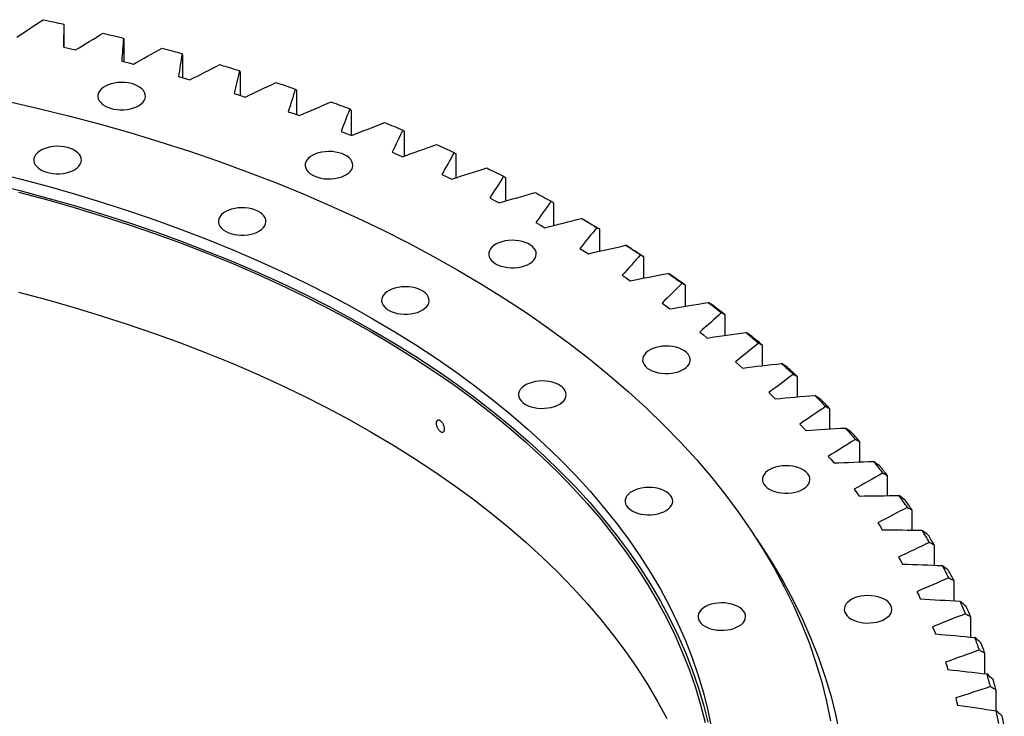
# Model space of a CAD drawing. Header units: millimetres. Extents: x 66 to 11122, y 38030 to 47056.
# Tile 17 of 17: x 7511 to 8194, y 42869 to 43352. Entities that reach past the tile are written whole.
import ezdxf

# ---------------------------------------------------------------- set-up
doc = ezdxf.new("R2010")
doc.units = ezdxf.units.MM
doc.header["$LTSCALE"] = 50

msp = doc.modelspace()

# ---------------------------------------------------------------- linework, layer by layer
at = {"color": 7, "linetype": 'Continuous', "lineweight": 25}
for p, q in [((7541.92, 43333.26), (7541.92, 43341.8)), ((7583.41, 43338.74), (7583.41, 43323.21)), ((7541.87, 43333.27), (7545.99, 43332.34)), ((7545.99, 43332.34), (7550.09, 43331.38)), ((7624.19, 43327.97), (7624.19, 43312.06)), ((7582.03, 43323.57), (7586.07, 43322.54)), ((7586.07, 43322.54), (7590.1, 43321.47)), ((7664.11, 43316.18), (7664.11, 43299.82)), ((7621.4, 43312.85), (7625.37, 43311.72)), ((7625.37, 43311.72), (7629.3, 43310.56)), ((7659.93, 43301.15), (7663.8, 43299.92)), ((7703.1, 43303.39), (7703.1, 43286.5)), ((7663.8, 43299.92), (7667.64, 43298.66)), ((7697.52, 43288.49), (7701.3, 43287.16)), ((7701.3, 43287.16), (7705.04, 43285.8)), ((7741.07, 43289.63), (7741.07, 43272.14)), ((7734.12, 43274.88), (7737.79, 43273.45)), ((7737.79, 43273.45), (7741.43, 43272)), ((7777.96, 43274.91), (7777.96, 43257.73)), ((7769.64, 43260.36), (7773.2, 43258.84)), ((7773.2, 43258.84), (7776.73, 43257.3)), ((7813.69, 43259.27), (7813.69, 43242.62)), ((7804.03, 43244.95), (7807.47, 43243.34)), ((7807.47, 43243.34), (7810.87, 43241.71)), ((7848.2, 43242.75), (7848.2, 43226.55)), ((7837.21, 43228.68), (7840.52, 43226.99)), ((7840.52, 43226.99), (7843.8, 43225.27)), ((7881.42, 43225.36), (7881.42, 43209.56)), ((7869.12, 43211.59), (7872.3, 43209.82)), ((7872.3, 43209.82), (7875.44, 43208.02)), ((7913.28, 43207.14), (7913.28, 43191.7)), ((7899.7, 43193.7), (7902.74, 43191.85)), ((7902.74, 43191.85), (7905.74, 43189.98)), ((7943.73, 43188.14), (7943.73, 43173)), ((7928.89, 43175.06), (7931.79, 43173.13)), ((7931.79, 43173.13), (7934.64, 43171.18)), ((7972.7, 43168.38), (7972.7, 43153.5)), ((7956.63, 43155.7), (7959.38, 43153.7)), ((7959.38, 43153.7), (7962.08, 43151.68)), ((8000.14, 43147.91), (8000.14, 43133.24)), ((7982.87, 43135.65), (7985.47, 43133.58)), ((7985.47, 43133.58), (7988.02, 43131.49)), ((8026, 43126.76), (8026, 43112.27)), ((8007.56, 43114.95), (8010, 43112.82)), ((8010, 43112.82), (8012.39, 43110.67)), ((8050.22, 43104.98), (8050.22, 43090.63)), ((8030.65, 43093.65), (8032.93, 43091.46)), ((8032.93, 43091.46), (8035.15, 43089.25)), ((8072.76, 43082.6), (8072.76, 43068.35)), ((8052.1, 43071.78), (8054.21, 43069.54)), ((8054.21, 43069.54), (8056.26, 43067.27)), ((8093.58, 43059.68), (8093.58, 43045.49)), ((8071.87, 43049.39), (8073.8, 43047.1)), ((8073.8, 43047.1), (8075.68, 43044.78)), ((8112.63, 43036.24), (8112.63, 43022.09)), ((8089.91, 43026.52), (8091.66, 43024.18)), ((8091.66, 43024.18), (8093.36, 43021.82)), ((8129.88, 43012.35), (8129.88, 42998.19)), ((8106.2, 43003.22), (8107.77, 43000.83)), ((8107.77, 43000.83), (8109.29, 42998.43)), ((8145.29, 42988.04), (8145.29, 42973.85)), ((8120.69, 42979.52), (8122.08, 42977.1)), ((8122.08, 42977.1), (8123.42, 42974.67)), ((8158.85, 42963.37), (8158.85, 42949.1)), ((8133.37, 42955.49), (8134.58, 42953.03)), ((8134.58, 42953.03), (8135.72, 42950.56)), ((8170.51, 42938.37), (8170.51, 42924)), ((8144.21, 42931.15), (8145.22, 42928.66)), ((8145.22, 42928.66), (8146.18, 42926.17)), ((8180.26, 42913.11), (8180.26, 42898.6)), ((8153.18, 42906.56), (8154.01, 42904.05)), ((8154.01, 42904.05), (8154.78, 42901.53)), ((8188.07, 42887.62), (8188.07, 42872.93)), ((8160.28, 42881.76), (8160.91, 42879.24)), ((8160.91, 42879.24), (8161.49, 42876.71))]:
    msp.add_line(p, q, dxfattribs=at)
at = {"color": 7, "linetype": 'Continuous', "lineweight": 25, "flags": 128}
for points in [[(7527.49, 43352.35), (7529.3, 43351.97), (7531.1, 43351.59), (7532.9, 43351.2), (7534.7, 43350.81), (7536.5, 43350.43), (7538.29, 43350.04), (7540.09, 43349.64), (7541.89, 43349.25)], [(7569.11, 43342.99), (7570.88, 43342.57), (7572.66, 43342.14), (7574.43, 43341.71), (7576.19, 43341.28), (7577.96, 43340.84), (7579.73, 43340.41), (7581.49, 43339.97), (7583.25, 43339.53)], [(7609.98, 43332.59), (7611.72, 43332.12), (7613.45, 43331.64), (7615.19, 43331.17), (7616.92, 43330.69), (7618.66, 43330.22), (7620.39, 43329.74), (7622.12, 43329.25), (7623.84, 43328.77)], [(7650.01, 43321.16), (7651.71, 43320.64), (7653.41, 43320.13), (7655.11, 43319.61), (7656.81, 43319.09), (7658.5, 43318.57), (7660.2, 43318.04), (7661.89, 43317.52), (7663.58, 43316.99)], [(7570.31, 43292.56), (7572.13, 43291.65), (7574.17, 43290.9), (7576.37, 43290.34), (7578.68, 43289.96), (7581.07, 43289.78), (7583.48, 43289.81), (7585.86, 43290.04), (7588.15, 43290.46), (7590.31, 43291.08), (7592.3, 43291.86), (7594.06, 43292.81), (7595.57, 43293.9), (7596.79, 43295.1), (7597.69, 43296.38), (7598.26, 43297.74), (7598.47, 43299.12), (7598.34, 43300.51), (7597.86, 43301.87), (7597.04, 43303.18), (7595.9, 43304.4), (7594.47, 43305.52), (7592.76, 43306.5), (7590.83, 43307.33), (7588.71, 43307.99), (7586.44, 43308.46), (7584.08, 43308.74), (7581.68, 43308.82), (7579.28, 43308.69), (7576.94, 43308.36), (7574.7, 43307.84), (7572.62, 43307.14), (7570.74, 43306.27), (7569.1, 43305.25), (7567.74, 43304.11), (7566.68, 43302.86), (7565.94, 43301.54), (7565.55, 43300.16), (7565.5, 43298.77), (7565.81, 43297.39), (7566.46, 43296.06), (7567.44, 43294.79), (7568.74, 43293.61), (7570.31, 43292.56)], [(7689.14, 43308.72), (7690.8, 43308.17), (7692.46, 43307.61), (7694.12, 43307.05), (7695.77, 43306.48), (7697.42, 43305.92), (7699.08, 43305.35), (7700.73, 43304.79), (7702.37, 43304.22)], [(7501.61, 43296.07), (7523.47, 43291.04), (7545.09, 43285.67), (7566.46, 43279.99), (7587.57, 43273.98), (7608.4, 43267.65), (7628.93, 43261.01), (7649.16, 43254.07), (7669.06, 43246.82), (7688.63, 43239.27), (7707.85, 43231.43), (7726.71, 43223.3), (7745.19, 43214.89), (7763.29, 43206.2), (7780.98, 43197.24), (7798.26, 43188.02), (7815.12, 43178.54)], [(7727.28, 43295.31), (7728.9, 43294.71), (7730.51, 43294.11), (7732.13, 43293.51), (7733.74, 43292.9), (7735.35, 43292.3), (7736.95, 43291.69), (7738.56, 43291.08), (7740.16, 43290.47)], [(7764.37, 43280.94), (7765.94, 43280.3), (7767.51, 43279.66), (7769.07, 43279.02), (7770.63, 43278.37), (7772.2, 43277.73), (7773.75, 43277.08), (7775.31, 43276.43), (7776.87, 43275.78)], [(7525.94, 43248.24), (7527.76, 43247.33), (7529.79, 43246.58), (7531.99, 43246.02), (7534.31, 43245.64), (7536.7, 43245.46), (7539.11, 43245.49), (7541.48, 43245.72), (7543.78, 43246.14), (7545.94, 43246.75), (7547.92, 43247.54), (7549.69, 43248.49), (7551.2, 43249.57), (7552.41, 43250.77), (7553.31, 43252.06), (7553.88, 43253.42), (7554.1, 43254.8), (7553.97, 43256.19), (7553.49, 43257.55), (7552.67, 43258.86), (7551.53, 43260.08), (7550.09, 43261.2), (7548.39, 43262.18), (7546.45, 43263.01), (7544.33, 43263.67), (7542.07, 43264.14), (7539.71, 43264.42), (7537.3, 43264.5), (7534.9, 43264.37), (7532.56, 43264.04), (7530.33, 43263.52), (7528.25, 43262.82), (7526.37, 43261.95), (7524.73, 43260.93), (7523.36, 43259.79), (7522.3, 43258.54), (7521.57, 43257.21), (7521.17, 43255.84), (7521.13, 43254.45), (7521.43, 43253.07), (7522.09, 43251.73), (7523.07, 43250.46), (7524.36, 43249.29), (7525.94, 43248.24)], [(7714.1, 43244.64), (7715.92, 43243.73), (7717.95, 43242.98), (7720.15, 43242.41), (7722.47, 43242.04), (7724.86, 43241.86), (7727.27, 43241.89), (7729.65, 43242.11), (7731.94, 43242.54), (7734.1, 43243.15), (7736.09, 43243.94), (7737.85, 43244.89), (7739.36, 43245.97), (7740.57, 43247.17), (7741.48, 43248.46), (7742.04, 43249.81), (7742.26, 43251.2), (7742.13, 43252.59), (7741.65, 43253.95), (7740.83, 43255.26), (7739.69, 43256.48), (7738.25, 43257.6), (7736.55, 43258.58), (7734.62, 43259.41), (7732.49, 43260.07), (7730.23, 43260.54), (7727.87, 43260.82), (7725.46, 43260.89), (7723.07, 43260.77), (7720.72, 43260.44), (7718.49, 43259.92), (7716.41, 43259.22), (7714.53, 43258.35), (7712.89, 43257.33), (7711.53, 43256.18), (7710.46, 43254.94), (7709.73, 43253.61), (7709.33, 43252.24), (7709.29, 43250.85), (7709.6, 43249.47), (7710.25, 43248.13), (7711.23, 43246.86), (7712.52, 43245.69), (7714.1, 43244.64)], [(7800.33, 43265.64), (7801.85, 43264.97), (7803.36, 43264.29), (7804.88, 43263.6), (7806.39, 43262.92), (7807.9, 43262.24), (7809.41, 43261.55), (7810.91, 43260.86), (7812.42, 43260.17)], [(7491.7, 43246.77), (7511.33, 43241.9), (7530.73, 43236.74), (7549.89, 43231.29), (7568.8, 43225.54), (7587.43, 43219.52), (7605.79, 43213.21), (7623.86, 43206.63), (7641.62, 43199.78), (7659.07, 43192.66), (7676.18, 43185.28), (7692.96, 43177.65), (7709.38, 43169.76), (7725.44, 43161.63), (7741.13, 43153.26), (7756.43, 43144.66)], [(7835.08, 43249.45), (7836.55, 43248.73), (7838.01, 43248.02), (7839.48, 43247.3), (7840.94, 43246.58), (7842.39, 43245.86), (7843.85, 43245.13), (7845.3, 43244.41), (7846.75, 43243.68)], [(7491.7, 43238.61), (7511.33, 43233.74), (7530.73, 43228.57), (7549.89, 43223.12), (7568.8, 43217.38), (7587.43, 43211.35), (7605.79, 43205.05), (7623.86, 43198.47), (7641.62, 43191.61), (7659.07, 43184.5), (7676.18, 43177.12), (7692.96, 43169.48), (7709.38, 43161.6), (7725.44, 43153.47), (7741.13, 43145.1), (7756.43, 43136.49)], [(7510.52, 43232.68), (7529.87, 43227.53), (7548.98, 43222.09), (7567.84, 43216.36), (7586.43, 43210.35), (7604.75, 43204.06), (7622.77, 43197.5), (7640.49, 43190.66), (7657.89, 43183.56), (7674.97, 43176.2), (7691.7, 43168.59), (7708.08, 43160.72), (7724.11, 43152.61), (7739.75, 43144.26), (7755.02, 43135.67)], [(7868.58, 43232.39), (7869.99, 43231.64), (7871.4, 43230.89), (7872.8, 43230.13), (7874.2, 43229.37), (7875.6, 43228.62), (7877, 43227.86), (7878.4, 43227.09), (7879.79, 43226.33)], [(7653.87, 43205.6), (7655.7, 43204.69), (7657.73, 43203.94), (7659.93, 43203.38), (7662.25, 43203), (7664.64, 43202.82), (7667.04, 43202.85), (7669.42, 43203.07), (7671.71, 43203.5), (7673.88, 43204.11), (7675.86, 43204.9), (7677.63, 43205.85), (7679.13, 43206.93), (7680.35, 43208.13), (7681.25, 43209.42), (7681.82, 43210.77), (7682.04, 43212.16), (7681.91, 43213.55), (7681.42, 43214.91), (7680.61, 43216.22), (7679.46, 43217.44), (7678.03, 43218.56), (7676.32, 43219.54), (7674.39, 43220.37), (7672.27, 43221.03), (7670, 43221.5), (7667.64, 43221.78), (7665.24, 43221.86), (7662.84, 43221.73), (7660.5, 43221.4), (7658.26, 43220.88), (7656.19, 43220.18), (7654.31, 43219.31), (7652.67, 43218.29), (7651.3, 43217.15), (7650.24, 43215.9), (7649.5, 43214.57), (7649.11, 43213.2), (7649.06, 43211.81), (7649.37, 43210.43), (7650.02, 43209.09), (7651.01, 43207.82), (7652.3, 43206.65), (7653.87, 43205.6)], [(7900.74, 43214.5), (7902.09, 43213.71), (7903.44, 43212.93), (7904.79, 43212.14), (7906.13, 43211.34), (7907.47, 43210.55), (7908.81, 43209.76), (7910.15, 43208.96), (7911.48, 43208.16)], [(7904.67, 43212.22), (7905.76, 43211.59), (7906.84, 43210.96), (7907.91, 43210.33), (7908.99, 43209.69), (7910.07, 43209.06), (7911.14, 43208.42), (7912.21, 43207.78), (7913.28, 43207.14)], [(7841.29, 43183.03), (7843.11, 43182.12), (7845.14, 43181.37), (7847.34, 43180.8), (7849.66, 43180.43), (7852.05, 43180.25), (7854.46, 43180.28), (7856.83, 43180.5), (7859.13, 43180.93), (7861.29, 43181.54), (7863.27, 43182.33), (7865.04, 43183.28), (7866.55, 43184.36), (7867.76, 43185.56), (7868.66, 43186.85), (7869.23, 43188.2), (7869.45, 43189.59), (7869.32, 43190.98), (7868.84, 43192.34), (7868.02, 43193.65), (7866.88, 43194.87), (7865.44, 43195.99), (7863.74, 43196.97), (7861.8, 43197.8), (7859.68, 43198.46), (7857.42, 43198.93), (7855.06, 43199.21), (7852.65, 43199.28), (7850.25, 43199.16), (7847.91, 43198.83), (7845.68, 43198.31), (7843.6, 43197.61), (7841.72, 43196.74), (7840.08, 43195.72), (7838.71, 43194.57), (7837.65, 43193.33), (7836.92, 43192), (7836.52, 43190.63), (7836.48, 43189.24), (7836.78, 43187.86), (7837.44, 43186.52), (7838.42, 43185.25), (7839.71, 43184.08), (7841.29, 43183.03)], [(7931.51, 43195.81), (7932.8, 43194.99), (7934.09, 43194.17), (7935.37, 43193.35), (7936.66, 43192.52), (7937.94, 43191.69), (7939.21, 43190.87), (7940.49, 43190.04), (7941.76, 43189.21)], [(7935.52, 43193.43), (7936.55, 43192.78), (7937.58, 43192.12), (7938.61, 43191.46), (7939.64, 43190.8), (7940.66, 43190.13), (7941.69, 43189.47), (7942.71, 43188.81), (7943.73, 43188.14)], [(7815.12, 43178.54), (7831.55, 43168.81), (7847.52, 43158.83), (7863.04, 43148.61), (7878.09, 43138.17), (7892.66, 43127.5), (7906.74, 43116.61), (7920.32, 43105.52), (7933.4, 43094.22), (7945.96, 43082.73), (7957.99, 43071.05), (7969.49, 43059.2), (7980.45, 43047.17), (7990.86, 43034.99), (8000.71, 43022.65), (8010, 43010.17), (8018.72, 42997.55), (8026.87, 42984.8), (8034.43, 42971.94), (8041.41, 42958.96), (8047.8, 42945.88), (8053.59, 42932.72), (8058.79, 42919.46), (8063.38, 42906.14), (8067.37, 42892.75), (8070.74, 42879.3), (8073.51, 42865.81)], [(7960.83, 43176.36), (7962.05, 43175.51), (7963.28, 43174.65), (7964.5, 43173.8), (7965.72, 43172.94), (7966.93, 43172.08), (7968.15, 43171.22), (7969.36, 43170.36), (7970.57, 43169.5)], [(7964.9, 43173.88), (7965.88, 43173.2), (7966.86, 43172.51), (7967.84, 43171.83), (7968.81, 43171.14), (7969.79, 43170.45), (7970.76, 43169.76), (7971.73, 43169.07), (7972.7, 43168.38)], [(7767.04, 43150.78), (7768.86, 43149.87), (7770.9, 43149.12), (7773.09, 43148.56), (7775.41, 43148.18), (7777.8, 43148), (7780.21, 43148.03), (7782.59, 43148.26), (7784.88, 43148.68), (7787.04, 43149.29), (7789.03, 43150.08), (7790.79, 43151.03), (7792.3, 43152.11), (7793.52, 43153.31), (7794.42, 43154.6), (7794.98, 43155.96), (7795.2, 43157.34), (7795.07, 43158.73), (7794.59, 43160.09), (7793.77, 43161.4), (7792.63, 43162.62), (7791.19, 43163.74), (7789.49, 43164.72), (7787.56, 43165.55), (7785.44, 43166.21), (7783.17, 43166.68), (7780.81, 43166.96), (7778.41, 43167.04), (7776.01, 43166.91), (7773.67, 43166.58), (7771.43, 43166.06), (7769.35, 43165.36), (7767.47, 43164.49), (7765.83, 43163.47), (7764.47, 43162.33), (7763.41, 43161.08), (7762.67, 43159.76), (7762.28, 43158.38), (7762.23, 43156.99), (7762.54, 43155.61), (7763.19, 43154.27), (7764.17, 43153.01), (7765.47, 43151.83), (7767.04, 43150.78)], [(7510.52, 43163.28), (7529.87, 43158.13), (7548.98, 43152.69), (7567.84, 43146.96), (7586.43, 43140.95), (7604.75, 43134.66), (7622.77, 43128.09), (7640.49, 43121.26), (7657.89, 43114.16), (7674.97, 43106.8), (7691.7, 43099.18), (7708.08, 43091.31), (7724.11, 43083.2), (7739.75, 43074.85), (7755.02, 43066.27)], [(7988.64, 43156.18), (7989.8, 43155.3), (7990.96, 43154.42), (7992.11, 43153.53), (7993.26, 43152.65), (7994.41, 43151.76), (7995.56, 43150.87), (7996.7, 43149.98), (7997.84, 43149.09)], [(7992.76, 43153.6), (7993.69, 43152.89), (7994.62, 43152.18), (7995.54, 43151.47), (7996.47, 43150.76), (7997.39, 43150.05), (7998.31, 43149.34), (7999.22, 43148.63), (8000.14, 43147.91)], [(7756.43, 43144.66), (7771.34, 43135.82), (7785.84, 43126.77), (7799.93, 43117.5), (7813.58, 43108.01), (7826.81, 43098.33), (7839.59, 43088.45), (7851.92, 43078.38), (7863.79, 43068.12), (7875.19, 43057.69), (7886.11, 43047.1), (7896.55, 43036.34), (7906.5, 43025.42), (7915.94, 43014.36), (7924.89, 43003.16), (7933.32, 42991.83), (7941.24, 42980.38), (7948.63, 42968.81), (7955.5, 42957.13), (7961.83, 42945.35), (7967.63, 42933.48), (7972.89, 42921.53), (7977.6, 42909.5), (7981.77, 42897.41), (7985.39, 42885.25), (7988.45, 42873.05), (7990.96, 42860.8)], [(7756.43, 43136.49), (7771.34, 43127.66), (7785.84, 43118.6), (7799.93, 43109.33), (7813.58, 43099.85), (7826.81, 43090.16), (7839.59, 43080.28), (7851.92, 43070.21), (7863.79, 43059.96), (7875.19, 43049.53), (7886.11, 43038.93), (7896.55, 43028.17), (7906.5, 43017.26), (7915.94, 43006.2), (7924.89, 42995), (7933.32, 42983.67), (7941.24, 42972.21), (7948.63, 42960.64), (7955.5, 42948.96), (7961.83, 42937.19), (7967.63, 42925.32), (7972.89, 42913.36), (7977.6, 42901.34), (7981.77, 42889.24), (7985.39, 42877.09), (7988.45, 42864.88)], [(7755.02, 43135.67), (7769.89, 43126.86), (7784.35, 43117.83), (7798.4, 43108.58), (7812.03, 43099.12), (7825.22, 43089.46), (7837.97, 43079.6), (7850.27, 43069.56), (7862.11, 43059.33), (7873.48, 43048.92), (7884.38, 43038.35), (7894.79, 43027.62), (7904.71, 43016.73), (7914.14, 43005.7), (7923.06, 42994.53), (7931.47, 42983.22), (7939.37, 42971.8), (7946.74, 42960.26), (7953.59, 42948.61), (7959.91, 42936.86), (7965.7, 42925.02), (7970.94, 42913.1), (7975.65, 42901.1), (7979.8, 42889.03), (7983.41, 42876.91), (7986.47, 42864.73)], [(8014.89, 43135.32), (8015.98, 43134.41), (8017.07, 43133.5), (8018.15, 43132.58), (8019.24, 43131.67), (8020.32, 43130.75), (8021.4, 43129.84), (8022.47, 43128.92), (8023.54, 43128)], [(8019.06, 43132.63), (8019.93, 43131.9), (8020.8, 43131.17), (8021.67, 43130.44), (8022.54, 43129.7), (8023.41, 43128.97), (8024.27, 43128.24), (8025.14, 43127.5), (8026, 43126.76)], [(7948.01, 43109.6), (7949.83, 43108.69), (7951.86, 43107.95), (7954.06, 43107.38), (7956.38, 43107), (7958.77, 43106.83), (7961.18, 43106.85), (7963.56, 43107.08), (7965.85, 43107.5), (7968.01, 43108.12), (7970, 43108.91), (7971.76, 43109.85), (7973.27, 43110.94), (7974.49, 43112.14), (7975.39, 43113.43), (7975.95, 43114.78), (7976.17, 43116.16), (7976.04, 43117.55), (7975.56, 43118.91), (7974.74, 43120.22), (7973.6, 43121.45), (7972.16, 43122.56), (7970.46, 43123.55), (7968.53, 43124.38), (7966.41, 43125.03), (7964.14, 43125.51), (7961.78, 43125.78), (7959.37, 43125.86), (7956.98, 43125.73), (7954.63, 43125.41), (7952.4, 43124.89), (7950.32, 43124.18), (7948.44, 43123.31), (7946.8, 43122.3), (7945.44, 43121.15), (7944.38, 43119.9), (7943.64, 43118.58), (7943.24, 43117.21), (7943.2, 43115.82), (7943.51, 43114.44), (7944.16, 43113.1), (7945.14, 43111.83), (7946.43, 43110.65), (7948.01, 43109.6)], [(8039.52, 43113.82), (8040.54, 43112.88), (8041.56, 43111.94), (8042.58, 43111), (8043.59, 43110.06), (8044.6, 43109.11), (8045.61, 43108.17), (8046.61, 43107.22), (8047.61, 43106.28)], [(8043.73, 43111.02), (8044.55, 43110.27), (8045.37, 43109.51), (8046.18, 43108.76), (8046.99, 43108.01), (8047.8, 43107.25), (8048.61, 43106.49), (8049.41, 43105.74), (8050.22, 43104.98)], [(7862, 43085.45), (7863.82, 43084.54), (7865.85, 43083.79), (7868.05, 43083.23), (7870.37, 43082.85), (7872.76, 43082.67), (7875.17, 43082.7), (7877.55, 43082.93), (7879.84, 43083.35), (7882, 43083.96), (7883.99, 43084.75), (7885.75, 43085.7), (7887.26, 43086.78), (7888.47, 43087.98), (7889.38, 43089.27), (7889.94, 43090.63), (7890.16, 43092.01), (7890.03, 43093.4), (7889.55, 43094.76), (7888.73, 43096.07), (7887.59, 43097.29), (7886.15, 43098.41), (7884.45, 43099.39), (7882.52, 43100.22), (7880.39, 43100.88), (7878.13, 43101.35), (7875.77, 43101.63), (7873.36, 43101.71), (7870.97, 43101.58), (7868.62, 43101.25), (7866.39, 43100.73), (7864.31, 43100.03), (7862.43, 43099.16), (7860.79, 43098.14), (7859.43, 43097), (7858.36, 43095.75), (7857.63, 43094.43), (7857.23, 43093.05), (7857.19, 43091.66), (7857.5, 43090.28), (7858.15, 43088.95), (7859.13, 43087.68), (7860.42, 43086.5), (7862, 43085.45)], [(8062.5, 43091.7), (8063.45, 43090.74), (8064.39, 43089.78), (8065.34, 43088.81), (8066.28, 43087.84), (8067.21, 43086.88), (8068.15, 43085.91), (8069.08, 43084.94), (8070.01, 43083.97)], [(8066.74, 43088.8), (8067.5, 43088.03), (8068.26, 43087.26), (8069.01, 43086.48), (8069.77, 43085.71), (8070.52, 43084.93), (8071.27, 43084.16), (8072.01, 43083.38), (8072.76, 43082.6)], [(8083.77, 43069.03), (8084.64, 43068.05), (8085.52, 43067.06), (8086.38, 43066.07), (8087.25, 43065.08), (8088.11, 43064.09), (8088.97, 43063.1), (8089.83, 43062.11), (8090.68, 43061.11)], [(7755.02, 43066.27), (7769.89, 43057.46), (7784.35, 43048.42), (7798.4, 43039.17), (7812.03, 43029.72), (7825.22, 43020.05), (7837.97, 43010.2), (7850.27, 43000.15), (7862.11, 42989.92), (7873.48, 42979.52), (7884.38, 42968.95), (7894.79, 42958.21), (7904.71, 42947.33), (7914.14, 42936.29), (7923.06, 42925.12), (7931.47, 42913.82), (7939.37, 42902.39), (7946.74, 42890.85), (7953.59, 42879.2), (7959.91, 42867.45)], [(8088.04, 43066.02), (8088.74, 43065.23), (8089.43, 43064.44), (8090.13, 43063.65), (8090.82, 43062.85), (8091.51, 43062.06), (8092.2, 43061.27), (8092.89, 43060.47), (8093.58, 43059.68)], [(8031.02, 43026.59), (8032.85, 43025.69), (8034.88, 43024.94), (8037.08, 43024.37), (8039.4, 43024), (8041.79, 43023.82), (8044.2, 43023.84), (8046.57, 43024.07), (8048.87, 43024.5), (8051.03, 43025.11), (8053.01, 43025.9), (8054.78, 43026.85), (8056.28, 43027.93), (8057.5, 43029.13), (8058.4, 43030.42), (8058.97, 43031.77), (8059.19, 43033.16), (8059.06, 43034.54), (8058.58, 43035.91), (8057.76, 43037.22), (8056.62, 43038.44), (8055.18, 43039.56), (8053.48, 43040.54), (8051.54, 43041.37), (8049.42, 43042.03), (8047.16, 43042.5), (8044.8, 43042.78), (8042.39, 43042.85), (8039.99, 43042.73), (8037.65, 43042.4), (8035.42, 43041.88), (8033.34, 43041.18), (8031.46, 43040.31), (8029.82, 43039.29), (8028.45, 43038.14), (8027.39, 43036.89), (8026.65, 43035.57), (8026.26, 43034.2), (8026.22, 43032.81), (8026.52, 43031.43), (8027.18, 43030.09), (8028.16, 43028.82), (8029.45, 43027.65), (8031.02, 43026.59)], [(8103.29, 43045.84), (8104.09, 43044.83), (8104.89, 43043.83), (8105.68, 43042.82), (8106.47, 43041.81), (8107.26, 43040.79), (8108.04, 43039.78), (8108.82, 43038.77), (8109.6, 43037.76)], [(8107.58, 43042.72), (8108.21, 43041.91), (8108.85, 43041.11), (8109.49, 43040.3), (8110.12, 43039.49), (8110.75, 43038.68), (8111.38, 43037.87), (8112, 43037.06), (8112.63, 43036.24)], [(7935.86, 43011.59), (7937.69, 43010.68), (7939.72, 43009.94), (7941.92, 43009.37), (7944.24, 43008.99), (7946.63, 43008.82), (7949.03, 43008.84), (7951.41, 43009.07), (7953.7, 43009.5), (7955.87, 43010.11), (7957.85, 43010.9), (7959.62, 43011.84), (7961.12, 43012.93), (7962.34, 43014.13), (7963.24, 43015.42), (7963.81, 43016.77), (7964.03, 43018.15), (7963.9, 43019.54), (7963.41, 43020.91), (7962.6, 43022.21), (7961.45, 43023.44), (7960.02, 43024.55), (7958.31, 43025.54), (7956.38, 43026.37), (7954.26, 43027.03), (7951.99, 43027.5), (7949.63, 43027.78), (7947.23, 43027.85), (7944.83, 43027.73), (7942.49, 43027.4), (7940.25, 43026.88), (7938.18, 43026.17), (7936.3, 43025.31), (7934.66, 43024.29), (7933.29, 43023.14), (7932.23, 43021.89), (7931.49, 43020.57), (7931.1, 43019.2), (7931.05, 43017.81), (7931.36, 43016.43), (7932.01, 43015.09), (7933, 43013.82), (7934.29, 43012.65), (7935.86, 43011.59)], [(8022.45, 42991.84), (8024.79, 42988.36), (8033, 42975.52), (8040.62, 42962.56), (8047.65, 42949.49), (8054.08, 42936.32), (8059.91, 42923.06), (8065.15, 42909.71), (8069.77, 42896.29), (8073.79, 42882.8), (8077.19, 42869.26), (8079.97, 42855.67)], [(8087.81, 42936.53), (8089.63, 42935.62), (8091.67, 42934.87), (8093.87, 42934.31), (8096.19, 42933.93), (8098.57, 42933.75), (8100.98, 42933.78), (8103.36, 42934), (8105.65, 42934.43), (8107.82, 42935.04), (8109.8, 42935.83), (8111.56, 42936.78), (8113.07, 42937.86), (8114.29, 42939.06), (8115.19, 42940.35), (8115.76, 42941.7), (8115.98, 42943.09), (8115.84, 42944.48), (8115.36, 42945.84), (8114.54, 42947.15), (8113.4, 42948.37), (8111.97, 42949.49), (8110.26, 42950.47), (8108.33, 42951.3), (8106.21, 42951.96), (8103.94, 42952.43), (8101.58, 42952.71), (8099.18, 42952.79), (8096.78, 42952.66), (8094.44, 42952.33), (8092.2, 42951.81), (8090.12, 42951.11), (8088.24, 42950.24), (8086.6, 42949.22), (8085.24, 42948.08), (8084.18, 42946.83), (8083.44, 42945.5), (8083.05, 42944.13), (8083, 42942.74), (8083.31, 42941.36), (8083.96, 42940.02), (8084.94, 42938.75), (8086.24, 42937.58), (8087.81, 42936.53)], [(7986.39, 42931.45), (7988.21, 42930.54), (7990.24, 42929.8), (7992.44, 42929.23), (7994.76, 42928.86), (7997.15, 42928.68), (7999.56, 42928.7), (8001.94, 42928.93), (8004.23, 42929.36), (8006.39, 42929.97), (8008.38, 42930.76), (8010.14, 42931.7), (8011.65, 42932.79), (8012.87, 42933.99), (8013.77, 42935.28), (8014.33, 42936.63), (8014.55, 42938.02), (8014.42, 42939.4), (8013.94, 42940.77), (8013.12, 42942.07), (8011.98, 42943.3), (8010.54, 42944.41), (8008.84, 42945.4), (8006.91, 42946.23), (8004.79, 42946.89), (8002.52, 42947.36), (8000.16, 42947.64), (7997.75, 42947.71), (7995.36, 42947.59), (7993.01, 42947.26), (7990.78, 42946.74), (7988.7, 42946.04), (7986.82, 42945.17), (7985.18, 42944.15), (7983.82, 42943), (7982.75, 42941.75), (7982.02, 42940.43), (7981.62, 42939.06), (7981.58, 42937.67), (7981.89, 42936.29), (7982.54, 42934.95), (7983.52, 42933.68), (7984.81, 42932.51), (7986.39, 42931.45)]]:
    msp.add_lwpolyline(points, dxfattribs=at)
at = {"color": 7, "linetype": 'Continuous', "lineweight": 25}
for centre, radius, start, end in [((7722.95, 42741.5), 487.09, 34.00949, 35.18686), ((7725.09, 42738), 489, 34.12833, 35.06802), ((7750.34, 42759.22), 454.46, 30.4771, 31.71017), ((7752.59, 42755.78), 456.24, 30.60156, 31.58571), ((7775.23, 42773.2), 425.91, 26.78471, 28.0723), ((7777.58, 42769.82), 427.58, 26.91468, 27.94234), ((7797.3, 42783.76), 401.44, 22.93872, 24.27811), ((7799.73, 42780.42), 403.02, 23.07391, 24.14292), ((7816.24, 42791.3), 381.05, 18.95033, 20.33708), ((7818.75, 42787.99), 382.54, 19.0903, 20.19711), ((7831.82, 42796.26), 364.7, 14.83592, 16.26381), ((7834.39, 42792.98), 366.13, 14.98004, 16.11969), ((7843.81, 42799.16), 352.36, 10.61709, 12.07813), ((7846.43, 42795.88), 353.74, 10.76456, 11.93066)]:
    msp.add_arc(centre, radius, start, end, dxfattribs=at)
for points in [[(7509.38, 43340.27), (7515.37, 43344.32), (7521.41, 43348.34), (7527.49, 43352.35)], [(7541.89, 43349.25), (7541.94, 43343.92), (7541.93, 43338.6), (7541.87, 43333.27)], [(7550.09, 43331.38), (7556.39, 43335.27), (7562.73, 43339.14), (7569.11, 43342.99)], [(7583.25, 43339.53), (7582.9, 43334.21), (7582.49, 43328.89), (7582.03, 43323.57)], [(7583.25, 43339.53), (7583.31, 43339.27), (7583.36, 43339), (7583.41, 43338.74)], [(7590.1, 43321.47), (7596.68, 43325.2), (7603.31, 43328.91), (7609.98, 43332.59)], [(7623.84, 43328.77), (7623.09, 43323.46), (7622.27, 43318.16), (7621.4, 43312.85)], [(7623.84, 43328.77), (7623.96, 43328.5), (7624.08, 43328.24), (7624.19, 43327.97)], [(7629.3, 43310.56), (7636.17, 43314.11), (7643.07, 43317.65), (7650.01, 43321.16)], [(7663.58, 43316.99), (7662.42, 43311.71), (7661.2, 43306.43), (7659.93, 43301.15)], [(7663.58, 43316.99), (7663.76, 43316.72), (7663.93, 43316.45), (7664.11, 43316.18)], [(7667.64, 43298.66), (7674.77, 43302.04), (7681.94, 43305.39), (7689.14, 43308.72)], [(7702.37, 43304.22), (7700.81, 43298.97), (7699.2, 43293.72), (7697.52, 43288.49)], [(7702.37, 43304.22), (7702.62, 43303.94), (7702.86, 43303.67), (7703.1, 43303.39)], [(7705.04, 43285.8), (7712.42, 43288.99), (7719.84, 43292.16), (7727.28, 43295.31)], [(7740.16, 43290.47), (7738.2, 43285.27), (7736.19, 43280.07), (7734.12, 43274.88)], [(7740.16, 43290.47), (7740.46, 43290.19), (7740.77, 43289.91), (7741.07, 43289.63)], [(7741.43, 43272), (7749.04, 43275.01), (7756.69, 43277.99), (7764.37, 43280.94)], [(7776.87, 43275.78), (7774.51, 43270.63), (7772.11, 43265.49), (7769.64, 43260.36)], [(7776.87, 43275.78), (7777.23, 43275.49), (7777.59, 43275.2), (7777.96, 43274.91)], [(7776.73, 43257.3), (7784.56, 43260.11), (7792.43, 43262.89), (7800.33, 43265.64)], [(7812.42, 43260.17), (7809.68, 43255.09), (7806.88, 43250.01), (7804.03, 43244.95)], [(7812.42, 43260.17), (7812.84, 43259.87), (7813.27, 43259.57), (7813.69, 43259.27)], [(7810.87, 43241.71), (7818.91, 43244.32), (7826.99, 43246.9), (7835.08, 43249.45)], [(7846.75, 43243.68), (7843.62, 43238.67), (7840.44, 43233.67), (7837.21, 43228.68)], [(7846.75, 43243.68), (7847.23, 43243.37), (7847.72, 43243.06), (7848.2, 43242.75)], [(7843.8, 43225.27), (7852.03, 43227.68), (7860.29, 43230.05), (7868.58, 43232.39)], [(7879.79, 43226.33), (7876.29, 43221.4), (7872.73, 43216.49), (7869.12, 43211.59)], [(7879.79, 43226.33), (7880.33, 43226.01), (7880.88, 43225.68), (7881.42, 43225.36)], [(7875.44, 43208.02), (7883.85, 43210.21), (7892.28, 43212.37), (7900.74, 43214.5)], [(7904.67, 43212.22), (7903.36, 43212.98), (7902.05, 43213.74), (7900.74, 43214.5)], [(7911.48, 43208.16), (7907.6, 43203.33), (7903.68, 43198.51), (7899.7, 43193.7)], [(7911.48, 43208.16), (7912.08, 43207.82), (7912.68, 43207.48), (7913.28, 43207.14)], [(7905.74, 43189.98), (7914.31, 43191.95), (7922.9, 43193.9), (7931.51, 43195.81)], [(7935.52, 43193.43), (7934.18, 43194.23), (7932.84, 43195.02), (7931.51, 43195.81)], [(7941.76, 43189.21), (7937.52, 43184.48), (7933.23, 43179.76), (7928.89, 43175.06)], [(7941.76, 43189.21), (7942.42, 43188.85), (7943.07, 43188.5), (7943.73, 43188.14)], [(7934.64, 43171.18), (7943.35, 43172.94), (7952.08, 43174.67), (7960.83, 43176.36)], [(7964.9, 43173.88), (7963.54, 43174.71), (7962.18, 43175.53), (7960.83, 43176.36)], [(7970.57, 43169.5), (7965.97, 43164.88), (7961.32, 43160.28), (7956.63, 43155.7)], [(7970.57, 43169.5), (7971.28, 43169.13), (7971.99, 43168.76), (7972.7, 43168.38)], [(7962.08, 43151.68), (7970.92, 43153.21), (7979.77, 43154.71), (7988.64, 43156.18)], [(7992.76, 43153.6), (7991.39, 43154.46), (7990.01, 43155.32), (7988.64, 43156.18)], [(7997.84, 43149.09), (7992.9, 43144.59), (7987.91, 43140.11), (7982.87, 43135.65)], [(7997.84, 43149.09), (7998.61, 43148.69), (7999.38, 43148.3), (8000.14, 43147.91)], [(7988.02, 43131.49), (7996.96, 43132.8), (8005.92, 43134.08), (8014.89, 43135.32)], [(8019.06, 43132.63), (8017.67, 43133.53), (8016.28, 43134.43), (8014.89, 43135.32)], [(8023.54, 43128), (8018.26, 43123.63), (8012.93, 43119.28), (8007.56, 43114.95)], [(8023.54, 43128), (8024.36, 43127.59), (8025.18, 43127.17), (8026, 43126.76)], [(8012.39, 43110.67), (8021.42, 43111.75), (8030.46, 43112.8), (8039.52, 43113.82)], [(8043.73, 43111.02), (8042.33, 43111.95), (8040.93, 43112.88), (8039.52, 43113.82)], [(8047.61, 43106.28), (8042, 43102.05), (8036.35, 43097.84), (8030.65, 43093.65)], [(8047.61, 43106.28), (8048.48, 43105.84), (8049.35, 43105.41), (8050.22, 43104.98)], [(8035.15, 43089.25), (8044.25, 43090.1), (8053.37, 43090.92), (8062.5, 43091.7)], [(8066.74, 43088.8), (8065.33, 43089.77), (8063.91, 43090.74), (8062.5, 43091.7)], [(8070.01, 43083.97), (8064.08, 43079.89), (8058.11, 43075.82), (8052.1, 43071.78)], [(8070.01, 43083.97), (8070.92, 43083.51), (8071.84, 43083.06), (8072.76, 43082.6)], [(8056.26, 43067.27), (8065.42, 43067.89), (8074.59, 43068.48), (8083.77, 43069.03)], [(8088.04, 43066.02), (8086.61, 43067.03), (8085.19, 43068.03), (8083.77, 43069.03)], [(8090.68, 43061.11), (8084.45, 43057.18), (8078.18, 43053.28), (8071.87, 43049.39)], [(8090.68, 43061.11), (8091.65, 43060.63), (8092.61, 43060.15), (8093.58, 43059.68)], [(8075.68, 43044.78), (8084.88, 43045.17), (8094.08, 43045.52), (8103.29, 43045.84)], [(8107.58, 43042.72), (8106.15, 43043.76), (8104.72, 43044.8), (8103.29, 43045.84)], [(8109.6, 43037.76), (8103.07, 43033.99), (8096.51, 43030.24), (8089.91, 43026.52)], [(8109.6, 43037.76), (8110.61, 43037.25), (8111.62, 43036.75), (8112.63, 43036.24)], [(8093.36, 43021.82), (8102.59, 43021.97), (8111.81, 43022.09), (8121.03, 43022.18)], [(8125.32, 43018.95), (8123.89, 43020.03), (8122.46, 43021.1), (8121.03, 43022.18)], [(8126.72, 43013.94), (8119.91, 43010.34), (8113.07, 43006.77), (8106.2, 43003.22)], [(8126.72, 43013.94), (8127.77, 43013.41), (8128.83, 43012.88), (8129.88, 43012.35)], [(8109.29, 42998.43), (8118.51, 42998.35), (8127.74, 42998.24), (8136.96, 42998.09)], [(8141.25, 42994.75), (8139.82, 42995.87), (8138.39, 42996.98), (8136.96, 42998.09)], [(8142.01, 42989.72), (8134.94, 42986.29), (8127.83, 42982.9), (8120.69, 42979.52)], [(8142.01, 42989.72), (8143.11, 42989.16), (8144.2, 42988.6), (8145.29, 42988.04)], [(8123.42, 42974.67), (8132.63, 42974.35), (8141.83, 42974), (8151.03, 42973.62)], [(8155.31, 42970.17), (8153.89, 42971.32), (8152.46, 42972.47), (8151.03, 42973.62)], [(8155.44, 42965.13), (8148.12, 42961.89), (8140.76, 42958.67), (8133.37, 42955.49)], [(8155.44, 42965.13), (8156.58, 42964.54), (8157.71, 42963.95), (8158.85, 42963.37)], [(8135.72, 42950.56), (8144.9, 42950.01), (8154.07, 42949.43), (8163.23, 42948.82)], [(8167.5, 42945.26), (8166.08, 42946.45), (8164.66, 42947.63), (8163.23, 42948.82)], [(8166.99, 42940.22), (8159.43, 42937.17), (8151.84, 42934.14), (8144.21, 42931.15)], [(8166.99, 42940.22), (8168.17, 42939.6), (8169.34, 42938.99), (8170.51, 42938.37)], [(8146.18, 42926.17), (8155.31, 42925.39), (8164.43, 42924.57), (8173.54, 42923.73)], [(8177.77, 42920.07), (8176.36, 42921.29), (8174.95, 42922.51), (8173.54, 42923.73)], [(8176.64, 42915.04), (8168.85, 42912.19), (8161.03, 42909.36), (8153.18, 42906.56)], [(8176.64, 42915.04), (8177.84, 42914.4), (8179.05, 42913.75), (8180.26, 42913.11)], [(8154.78, 42901.53), (8163.84, 42900.52), (8172.88, 42899.48), (8181.92, 42898.4)], [(8186.12, 42894.63), (8184.72, 42895.89), (8183.32, 42897.15), (8181.92, 42898.4)], [(8184.36, 42889.65), (8176.36, 42886.99), (8168.33, 42884.36), (8160.28, 42881.76)], [(8184.36, 42889.65), (8185.6, 42888.97), (8186.83, 42888.29), (8188.07, 42887.62)], [(8161.49, 42876.71), (8170.46, 42875.46), (8179.42, 42874.19), (8188.37, 42872.89)], [(8192.53, 42869.01), (8191.14, 42870.31), (8189.75, 42871.6), (8188.37, 42872.89)]]:
    msp.add_open_spline(points, degree=3, dxfattribs=at)
msp.add_open_spline([(7805.88, 43068.34), (7805.88, 43068.1), (7805.86, 43067.88), (7805.79, 43067.46), (7805.73, 43067.26), (7805.59, 43066.92), (7805.5, 43066.77), (7805.29, 43066.51), (7805.17, 43066.41), (7804.9, 43066.25), (7804.76, 43066.2), (7804.44, 43066.15), (7804.27, 43066.15), (7803.93, 43066.21), (7803.74, 43066.27), (7803.37, 43066.43), (7803.18, 43066.53), (7802.81, 43066.79), (7802.62, 43066.95), (7802.24, 43067.3), (7802.06, 43067.49), (7801.71, 43067.91), (7801.54, 43068.15), (7801.23, 43068.63), (7801.08, 43068.88), (7800.81, 43069.41), (7800.69, 43069.68), (7800.48, 43070.22), (7800.39, 43070.49), (7800.24, 43071.04), (7800.19, 43071.31), (7800.11, 43071.83), (7800.09, 43072.08), (7800.09, 43072.56), (7800.11, 43072.79), (7800.18, 43073.21), (7800.24, 43073.41), (7800.39, 43073.75), (7800.48, 43073.9), (7800.69, 43074.16), (7800.81, 43074.26), (7801.08, 43074.42), (7801.23, 43074.47), (7801.54, 43074.52), (7801.71, 43074.52), (7802.06, 43074.47), (7802.24, 43074.41), (7802.61, 43074.25), (7802.8, 43074.15), (7803.18, 43073.88), (7803.37, 43073.73), (7803.74, 43073.38), (7803.92, 43073.19), (7804.27, 43072.76), (7804.44, 43072.53), (7804.75, 43072.05), (7804.9, 43071.79), (7805.17, 43071.27), (7805.29, 43071), (7805.5, 43070.45), (7805.59, 43070.18), (7805.73, 43069.64), (7805.78, 43069.37), (7805.86, 43068.84), (7805.88, 43068.59), (7805.88, 43068.34)], degree=3, knots=[0, 0, 0, 0, 0.03125, 0.03125, 0.0625, 0.0625, 0.09375, 0.09375, 0.125, 0.125, 0.15625, 0.15625, 0.1875, 0.1875, 0.21875, 0.21875, 0.25, 0.25, 0.28125, 0.28125, 0.3125, 0.3125, 0.34375, 0.34375, 0.375, 0.375, 0.40625, 0.40625, 0.4375, 0.4375, 0.46875, 0.46875, 0.5, 0.5, 0.53125, 0.53125, 0.5625, 0.5625, 0.59375, 0.59375, 0.625, 0.625, 0.65625, 0.65625, 0.6875, 0.6875, 0.71875, 0.71875, 0.75, 0.75, 0.78125, 0.78125, 0.8125, 0.8125, 0.84375, 0.84375, 0.875, 0.875, 0.90625, 0.90625, 0.9375, 0.9375, 0.96875, 0.96875, 1, 1, 1, 1], dxfattribs=at)

doc.saveas('drawing.dxf')
